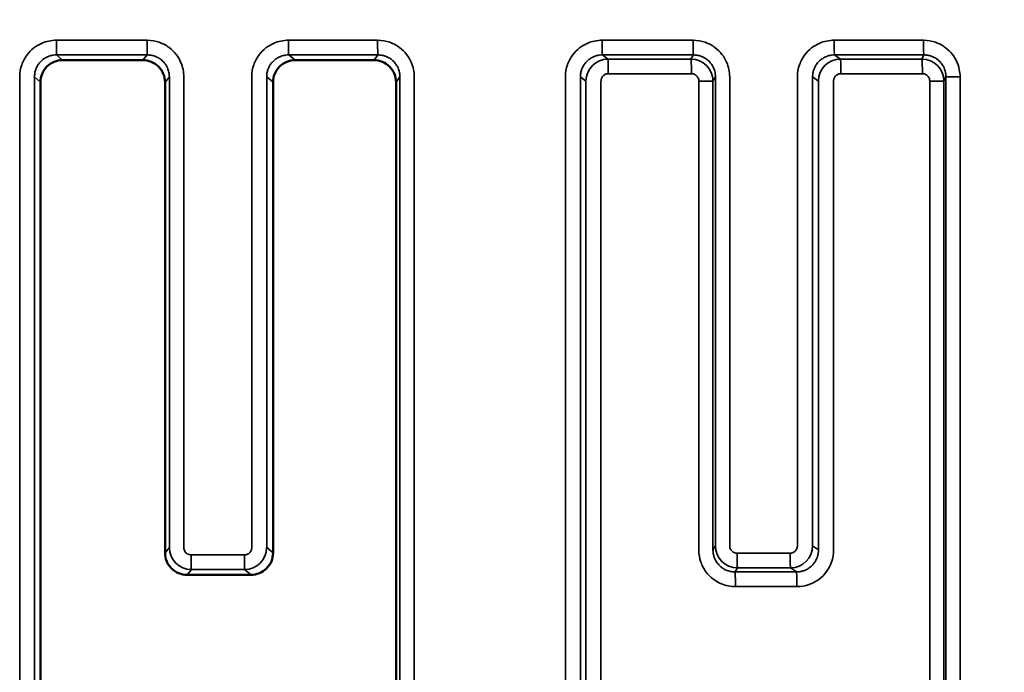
# Model space of a CAD drawing. Header units: millimetres. Extents: x 38 to 2514, y 38 to 1622.
# Tile 254 of 256: x 1576.48 to 1583.16, y 794.32 to 798.75. Entities that reach past the tile are written whole.
import ezdxf

# ---------------------------------------------------------------- set-up
doc = ezdxf.new("R2010")
doc.units = ezdxf.units.MM
doc.header["$LTSCALE"] = 7.692308
doc.layers.add('Visible (ISO)', color=7, linetype='Continuous', lineweight=50)
doc.layers.add('Visible Narrow (ISO)', color=7, linetype='Continuous', lineweight=35)

msp = doc.modelspace()

# ---------------------------------------------------------------- linework, layer by layer
at = {"layer": 'Visible (ISO)'}
for p, q in [((1576.6175, 791.764), (1576.6175, 798.3263)), ((1577.4634, 798.3264), (1577.4634, 795.1304)), ((1578.1969, 795.1305), (1578.1969, 798.3263)), ((1579.0319, 798.3264), (1579.0319, 791.764))]:
    msp.add_line(p, q, dxfattribs=at)
msp.add_arc((1580.2606, 798.5263), 2.8499, 178.49043, 178.49092, dxfattribs=at)
msp.add_ellipse((1574.4433, 815.884), major_axis=(199.7369, -0.1871), ratio=0.087151, start_param=4.724104, end_param=4.726843, dxfattribs=at)
for points, knots in [([(1576.767, 798.4757), (1576.7484, 798.4757), (1576.7287, 798.4721), (1576.692, 798.4572), (1576.675, 798.4457), (1576.6483, 798.4192), (1576.6367, 798.4023), (1576.6213, 798.3653), (1576.6175, 798.3452), (1576.6175, 798.3263)], [0.06822331, 0.06822331, 0.06822331, 0.06822331, 0.07376829, 0.07376829, 0.07942752, 0.07942752, 0.08508676, 0.08508676, 0.09074601, 0.09074601, 0.09074601, 0.09074601]), ([(1577.4634, 798.3264), (1577.4634, 798.3453), (1577.4596, 798.3654), (1577.4443, 798.4024), (1577.4327, 798.4193), (1577.4059, 798.4458), (1577.389, 798.4573), (1577.3522, 798.4722), (1577.3325, 798.4759), (1577.3139, 798.4759)], [0.04537374, 0.04537374, 0.04537374, 0.04537374, 0.05103297, 0.05103297, 0.05669223, 0.05669223, 0.06235145, 0.06235145, 0.06790256, 0.06790256, 0.06790256, 0.06790256]), ([(1578.3463, 798.4757), (1578.3278, 798.4757), (1578.3081, 798.4721), (1578.2713, 798.4572), (1578.2544, 798.4457), (1578.2276, 798.4192), (1578.216, 798.4023), (1578.2007, 798.3653), (1578.1969, 798.3452), (1578.1969, 798.3263)], [0.06822331, 0.06822331, 0.06822331, 0.06822331, 0.07376835, 0.07376835, 0.07942763, 0.07942763, 0.08508682, 0.08508682, 0.09074601, 0.09074601, 0.09074601, 0.09074601]), ([(1579.0319, 798.3264), (1579.0319, 798.3453), (1579.0282, 798.3654), (1579.0128, 798.4024), (1579.0012, 798.4193), (1578.9744, 798.4458), (1578.9575, 798.4573), (1578.9208, 798.4722), (1578.901, 798.4759), (1578.8825, 798.4759)], [0.04537374, 0.04537374, 0.04537374, 0.04537374, 0.05103297, 0.05103297, 0.05669223, 0.05669223, 0.06235145, 0.06235145, 0.06790249, 0.06790249, 0.06790249, 0.06790249]), ([(1577.6128, 794.981), (1577.5943, 794.981), (1577.5746, 794.9846), (1577.5378, 794.9995), (1577.5209, 795.011), (1577.4941, 795.0376), (1577.4825, 795.0544), (1577.4672, 795.0914), (1577.4634, 795.1115), (1577.4634, 795.1304)], [-0.06789874, -0.06789874, -0.06789874, -0.06789874, -0.06235335, -0.06235335, -0.05669376, -0.05669376, -0.05103456, -0.05103456, -0.04537539, -0.04537539, -0.04537539, -0.04537539]), ([(1578.1969, 795.1305), (1578.1969, 795.1116), (1578.1931, 795.0915), (1578.1778, 795.0545), (1578.1662, 795.0376), (1578.1394, 795.011), (1578.1225, 794.9996), (1578.0858, 794.9847), (1578.0661, 794.9811), (1578.0475, 794.981)], [-0.0907519, -0.0907519, -0.0907519, -0.0907519, -0.08509265, -0.08509265, -0.0794334, -0.0794334, -0.07377387, -0.07377387, -0.06823279, -0.06823279, -0.06823279, -0.06823279])]:
    msp.add_open_spline(points, degree=3, knots=knots, dxfattribs=at)
for points in [[(1578.3463, 798.4757), (1578.525, 798.4758), (1578.7038, 798.4758), (1578.8825, 798.4759)], [(1577.6128, 794.981), (1577.7577, 794.981), (1577.9026, 794.981), (1578.0475, 794.981)]]:
    msp.add_open_spline(points, degree=3, dxfattribs=at)
at = {"layer": 'Visible Narrow (ISO)'}
for p, q in [((1576.7258, 798.6112), (1577.342, 798.6112)), ((1578.3012, 798.6112), (1578.9067, 798.6112)), ((1580.4305, 798.6112), (1581.0483, 798.6112)), ((1582.0058, 798.6112), (1582.6123, 798.6112)), ((1576.767, 798.4757), (1576.7268, 798.5115)), ((1577.3139, 798.4759), (1577.3434, 798.5116)), ((1578.3463, 798.4757), (1578.303, 798.5115)), ((1578.8825, 798.4759), (1578.9087, 798.5116)), ((1580.4703, 798.4837), (1580.4333, 798.5115)), ((1581.0343, 798.4838), (1581.0513, 798.5116)), ((1582.0488, 798.4837), (1582.0092, 798.5115)), ((1582.6015, 798.4838), (1582.6161, 798.5116)), ((1576.4769, 798.3621), (1576.4769, 791.764)), ((1576.6175, 798.3263), (1576.5774, 798.3621)), ((1576.5774, 798.3621), (1576.5774, 791.764)), ((1577.4634, 798.3264), (1577.4929, 798.3622)), ((1577.4929, 795.1662), (1577.4929, 798.3622)), ((1577.591, 795.1662), (1577.591, 798.3622)), ((1578.0523, 798.3621), (1578.0523, 795.1662)), ((1578.1536, 798.3621), (1578.1536, 795.1662)), ((1578.1969, 798.3263), (1578.1536, 798.3621)), ((1579.0319, 798.3264), (1579.0582, 798.3622)), ((1579.0582, 791.764), (1579.0582, 798.3622)), ((1579.1556, 791.764), (1579.1556, 798.3622)), ((1580.1817, 798.3621), (1580.1817, 790.7555)), ((1580.321, 798.3343), (1580.2839, 798.3621)), ((1580.2839, 798.3621), (1580.2839, 790.7555)), ((1580.4731, 798.3842), (1581.0374, 798.3842)), ((1581.1837, 798.3344), (1581.2007, 798.3622)), ((1581.2007, 795.1784), (1581.2007, 798.3622)), ((1581.2971, 795.1784), (1581.2971, 798.3622)), ((1581.757, 798.3621), (1581.757, 795.1785)), ((1581.8994, 798.3343), (1581.8599, 798.3621)), ((1581.8599, 798.3621), (1581.8599, 795.1785)), ((1582.0522, 798.3842), (1582.6053, 798.3842)), ((1582.7509, 798.3344), (1582.7654, 798.3622)), ((1582.7654, 790.7556), (1582.7654, 798.3622)), ((1582.8611, 798.3622), (1582.7654, 798.3622)), ((1582.8611, 790.7556), (1582.8611, 798.3622)), ((1580.321, 798.3343), (1580.321, 790.7832)), ((1580.4233, 798.3343), (1580.4233, 790.7832)), ((1581.0872, 795.1506), (1581.0872, 798.3344)), ((1581.0872, 798.3344), (1581.1837, 798.3344)), ((1581.1837, 795.1506), (1581.1837, 798.3344)), ((1581.8994, 798.3343), (1581.8994, 795.1507)), ((1582.0025, 798.3343), (1582.0025, 795.1507)), ((1582.6551, 790.7834), (1582.6551, 798.3344)), ((1582.6551, 798.3344), (1582.7509, 798.3344)), ((1582.7509, 790.7834), (1582.7509, 798.3344)), ((1577.4929, 795.1662), (1577.4634, 795.1304)), ((1578.1536, 795.1662), (1578.1969, 795.1305)), ((1581.2007, 795.1784), (1581.1837, 795.1506)), ((1581.3469, 795.1286), (1581.7073, 795.1286)), ((1581.8599, 795.1785), (1581.8994, 795.1507)), ((1577.6408, 795.1164), (1578.0025, 795.1164)), ((1577.6423, 795.0167), (1577.6128, 794.981)), ((1578.0042, 795.0168), (1578.0475, 794.981)), ((1581.3501, 795.029), (1581.3331, 795.0012)), ((1581.7106, 795.029), (1581.7502, 795.0013)), ((1581.3362, 794.9016), (1581.7535, 794.9016))]:
    msp.add_line(p, q, dxfattribs=at)
for centre, major_axis, ratio, start_param, end_param in [((1576.7269, 798.6111), (0, -0.1), 0.011494, 4.712164, 6.195918), ((1577.3435, 798.6112), (0, -0.1), 0.014575, 4.712793, 6.195915), ((1578.3031, 798.6111), (0, -0.1), 0.019371, 4.712169, 6.195918), ((1578.9089, 798.6112), (0, -0.1), 0.022398, 4.712779, 6.195912), ((1580.4335, 798.6111), (0, -0.1), 0.030018, 4.712161, 6.195917), ((1581.0516, 798.6112), (0, -0.1), 0.033106, 4.712789, 6.195908), ((1582.0096, 798.6111), (0, -0.1), 0.037894, 4.712167, 6.195916), ((1582.6164, 798.6112), (0, -0.1), 0.040926, 4.712774, 6.195906), ((1574.4432, 815.885), (-199.3385, 0.1867), 0.087151, 1.582334, 1.585428), ((1574.4551, 815.885), (-199.3383, 0.3241), 0.087141, 1.590242, 1.593282), ((1580.4703, 798.3341), (-0.0829, -0.1249), 0.994507, 3.729594, 5.293978), ((1574.4712, 815.885), (-199.3379, 0.5098), 0.087119, 1.600933, 1.604035), ((1574.4718, 815.8833), (-199.6368, 0.5106), 0.087119, 1.601071, 1.603897), ((1580.4701, 798.3841), (0, 0.1), 0.030155, 4.712813, 6.195916), ((1581.0339, 798.3342), (-0.1382, 0.0581), 0.998027, 3.541484, 5.106274), ((1581.0341, 798.3842), (0, 0.1), 0.032969, 4.71201, 6.195909), ((1582.0487, 798.3341), (-0.0779, -0.1281), 0.993788, 3.690444, 5.254828), ((1574.4831, 815.885), (-199.3375, 0.6471), 0.087096, 1.608844, 1.61189), ((1574.4838, 815.8833), (-199.6364, 0.6481), 0.087096, 1.608982, 1.611753), ((1582.0484, 798.3841), (0, 0.1), 0.038031, 4.7128, 6.195916), ((1582.601, 798.3342), (0.1442, -0.0411), 0.998187, 0.279731, 1.844516), ((1582.6012, 798.3842), (0, 0.1), 0.040789, 4.71202, 6.195906), ((1577.6426, 795.1664), (-0.1498, 0.0004), 0.999204, 0.006389, 1.570796), ((1578.0041, 795.1664), (-0.0906, -0.1194), 0.995421, 0.652279, 2.216406), ((1581.3506, 795.1786), (-0.1386, 0.0571), 0.998043, 0.392834, 1.957241), ((1581.3504, 795.1286), (0, -0.1), 0.034599, 4.71229, 6.195917), ((1581.7109, 795.1287), (0, -0.1), 0.036401, 4.712541, 6.195911), ((1581.7107, 795.1787), (-0.0782, -0.1279), 0.99384, 0.551007, 2.115134), ((1577.6424, 795.1164), (0, -0.1), 0.016069, 4.71229, 6.195918), ((1578.0043, 795.1164), (0, -0.1), 0.017878, 4.712546, 6.195915), ((1573.7008, 816.2721), (220.4884, -0.3698), 0.096387, 4.730428, 4.732069), ((1570.5827, 822.0248), (248.881, -1.1687), 0.108479, 4.756107, 4.757784), ((1581.3328, 794.9016), (0, 0.1), 0.03446, 4.712601, 6.195917), ((1573.0229, 815.9905), (218.9796, -0.7908), 0.095655, 4.750771, 4.752418), ((1581.7499, 794.9017), (0, 0.1), 0.036541, 4.712189, 6.195911)]:
    msp.add_ellipse(centre, major_axis=major_axis, ratio=ratio, start_param=start_param, end_param=end_param, dxfattribs=at)
for points, knots in [([(1604.1337, 795.6815), (1603.556, 795.7859), (1602.9808, 795.8934), (1602.4074, 796.0039), (1601.8321, 796.1149), (1601.2586, 796.2289), (1600.6861, 796.3464), (1600.5055, 796.3834), (1600.325, 796.4208), (1600.1446, 796.4585), (1599.5723, 796.5781), (1599.0008, 796.7011), (1598.4292, 796.8277), (1598.3704, 796.8407), (1598.3116, 796.8538), (1598.2528, 796.8669), (1597.8115, 796.9652), (1597.3701, 797.0656), (1596.9298, 797.1679), (1596.4884, 797.2704), (1596.0481, 797.3747), (1595.61, 797.4806), (1595.1689, 797.5872), (1594.7301, 797.6954), (1594.2946, 797.8048), (1594.0887, 797.8565), (1593.8836, 797.9085), (1593.6794, 797.9607), (1593.2793, 798.0631), (1592.8826, 798.1663), (1592.4902, 798.2701), (1592.0303, 798.3918), (1591.5763, 798.5143), (1591.1295, 798.6371), (1590.6749, 798.7621), (1590.2277, 798.8873), (1589.7892, 799.0122), (1589.3353, 799.1416), (1588.8906, 799.2706), (1588.4567, 799.3986), (1588.2339, 799.4643), (1588.0139, 799.5297), (1587.7969, 799.5948), (1587.6257, 799.6461), (1587.4563, 799.6972), (1587.2889, 799.748), (1586.8575, 799.879), (1586.4392, 800.0082), (1586.0334, 800.1354), (1585.6208, 800.2647), (1585.2211, 800.3919), (1584.8335, 800.517), (1584.4357, 800.6454), (1584.0508, 800.7715), (1583.678, 800.8952), (1583.4601, 800.9675), (1583.2463, 801.039), (1583.0365, 801.1096)], [0, 0, 0, 0, 0.072964, 0.072964, 0.072964, 0.146161, 0.146161, 0.146161, 0.169247, 0.169247, 0.169247, 0.242471, 0.242471, 0.242471, 0.25, 0.25, 0.25, 0.306527, 0.306527, 0.306527, 0.363177, 0.363177, 0.363177, 0.420213, 0.420213, 0.420213, 0.447177, 0.447177, 0.447177, 0.5, 0.5, 0.5, 0.561907, 0.561907, 0.561907, 0.624889, 0.624889, 0.624889, 0.690093, 0.690093, 0.690093, 0.723574, 0.723574, 0.723574, 0.75, 0.75, 0.75, 0.818101, 0.818101, 0.818101, 0.88735, 0.88735, 0.88735, 0.95844, 0.95844, 0.95844, 1, 1, 1, 1]), ([(1576.7268, 798.5115), (1576.7196, 798.5115), (1576.7123, 798.5111), (1576.7021, 798.5096), (1576.6992, 798.5091), (1576.6912, 798.5075), (1576.6861, 798.5062), (1576.676, 798.503), (1576.6709, 798.5011), (1576.6593, 798.4961), (1576.6527, 798.4926), (1576.6423, 798.486), (1576.6384, 798.4833), (1576.6283, 798.4754), (1576.6221, 798.4698), (1576.6129, 798.4597), (1576.6096, 798.4557), (1576.602, 798.4454), (1576.5978, 798.4389), (1576.5909, 798.4256), (1576.588, 798.4189), (1576.583, 798.4044), (1576.581, 798.3964), (1576.5781, 798.3797), (1576.5774, 798.371), (1576.5774, 798.3621)], [0, 0, 0, 0, 0.119999, 0.119999, 0.166667, 0.166667, 0.251214, 0.251214, 0.333333, 0.333333, 0.437491, 0.437491, 0.5, 0.5, 0.604669, 0.604669, 0.666667, 0.666667, 0.755382, 0.755382, 0.833333, 0.833333, 0.916669, 0.916669, 1, 1, 1, 1]), ([(1577.4929, 798.3622), (1577.4929, 798.3694), (1577.4924, 798.3767), (1577.491, 798.3869), (1577.4905, 798.3898), (1577.4889, 798.3978), (1577.4876, 798.4029), (1577.4844, 798.413), (1577.4825, 798.4181), (1577.4774, 798.4297), (1577.4739, 798.4362), (1577.4673, 798.4467), (1577.4646, 798.4506), (1577.4567, 798.4607), (1577.4511, 798.4669), (1577.4411, 798.4761), (1577.4371, 798.4794), (1577.4268, 798.487), (1577.4202, 798.4911), (1577.4069, 798.4981), (1577.4003, 798.501), (1577.3857, 798.506), (1577.3778, 798.5081), (1577.3611, 798.5109), (1577.3524, 798.5117), (1577.3434, 798.5116)], [0, 0, 0, 0, 0.120016, 0.120016, 0.166667, 0.166667, 0.251216, 0.251216, 0.333333, 0.333333, 0.437487, 0.437487, 0.5, 0.5, 0.604688, 0.604688, 0.666667, 0.666667, 0.755214, 0.755214, 0.833333, 0.833333, 0.916667, 0.916667, 1, 1, 1, 1]), ([(1578.303, 798.5115), (1578.2958, 798.5115), (1578.2884, 798.5111), (1578.2782, 798.5096), (1578.2753, 798.5091), (1578.2673, 798.5075), (1578.2622, 798.5062), (1578.2521, 798.503), (1578.247, 798.5011), (1578.2355, 798.4961), (1578.2289, 798.4926), (1578.2184, 798.486), (1578.2145, 798.4833), (1578.2044, 798.4754), (1578.1982, 798.4698), (1578.189, 798.4597), (1578.1857, 798.4557), (1578.1781, 798.4454), (1578.174, 798.4389), (1578.167, 798.4256), (1578.1642, 798.4189), (1578.1591, 798.4044), (1578.1571, 798.3964), (1578.1543, 798.3797), (1578.1535, 798.371), (1578.1536, 798.3621)], [0, 0, 0, 0, 0.119999, 0.119999, 0.166667, 0.166667, 0.251214, 0.251214, 0.333333, 0.333333, 0.437491, 0.437491, 0.5, 0.5, 0.604669, 0.604669, 0.666667, 0.666667, 0.755382, 0.755382, 0.833333, 0.833333, 0.916669, 0.916669, 1, 1, 1, 1]), ([(1579.0582, 798.3622), (1579.0582, 798.3694), (1579.0577, 798.3767), (1579.0563, 798.3869), (1579.0558, 798.3898), (1579.0542, 798.3978), (1579.0529, 798.4029), (1579.0497, 798.413), (1579.0478, 798.4181), (1579.0427, 798.4296), (1579.0392, 798.4362), (1579.0326, 798.4467), (1579.0299, 798.4506), (1579.022, 798.4607), (1579.0164, 798.4669), (1579.0064, 798.4761), (1579.0024, 798.4794), (1578.9921, 798.487), (1578.9855, 798.4911), (1578.9722, 798.4981), (1578.9656, 798.501), (1578.951, 798.506), (1578.9431, 798.5081), (1578.9264, 798.5109), (1578.9177, 798.5117), (1578.9087, 798.5116)], [0, 0, 0, 0, 0.120016, 0.120016, 0.166667, 0.166667, 0.251217, 0.251217, 0.333333, 0.333333, 0.437487, 0.437487, 0.5, 0.5, 0.604688, 0.604688, 0.666667, 0.666667, 0.755215, 0.755215, 0.833333, 0.833333, 0.916667, 0.916667, 1, 1, 1, 1]), ([(1580.4333, 798.5115), (1580.4261, 798.5115), (1580.4187, 798.5111), (1580.4085, 798.5096), (1580.4057, 798.5091), (1580.3977, 798.5075), (1580.3925, 798.5062), (1580.3824, 798.503), (1580.3774, 798.5011), (1580.3658, 798.4961), (1580.3592, 798.4926), (1580.3487, 798.486), (1580.3449, 798.4833), (1580.3347, 798.4754), (1580.3285, 798.4698), (1580.3193, 798.4597), (1580.316, 798.4557), (1580.3084, 798.4454), (1580.3043, 798.4389), (1580.2974, 798.4256), (1580.2945, 798.4189), (1580.2895, 798.4044), (1580.2874, 798.3964), (1580.2846, 798.3797), (1580.2839, 798.371), (1580.2839, 798.3621)], [0, 0, 0, 0, 0.119999, 0.119999, 0.166667, 0.166667, 0.251214, 0.251214, 0.333333, 0.333333, 0.437491, 0.437491, 0.5, 0.5, 0.604669, 0.604669, 0.666667, 0.666667, 0.755382, 0.755382, 0.833333, 0.833333, 0.916669, 0.916669, 1, 1, 1, 1]), ([(1581.2007, 798.3622), (1581.2007, 798.3694), (1581.2002, 798.3767), (1581.1988, 798.3869), (1581.1983, 798.3898), (1581.1967, 798.3978), (1581.1954, 798.4029), (1581.1922, 798.413), (1581.1903, 798.4181), (1581.1852, 798.4297), (1581.1817, 798.4362), (1581.1751, 798.4467), (1581.1724, 798.4506), (1581.1645, 798.4607), (1581.1589, 798.4669), (1581.1489, 798.4761), (1581.1449, 798.4794), (1581.1346, 798.487), (1581.128, 798.4911), (1581.1148, 798.4981), (1581.1081, 798.501), (1581.0936, 798.506), (1581.0856, 798.5081), (1581.069, 798.5109), (1581.0603, 798.5117), (1581.0513, 798.5116)], [0, 0, 0, 0, 0.120016, 0.120016, 0.166667, 0.166667, 0.251216, 0.251216, 0.333333, 0.333333, 0.437486, 0.437486, 0.5, 0.5, 0.604688, 0.604688, 0.666667, 0.666667, 0.755214, 0.755214, 0.833333, 0.833333, 0.916667, 0.916667, 1, 1, 1, 1]), ([(1582.0092, 798.5115), (1582.002, 798.5115), (1581.9947, 798.5111), (1581.9845, 798.5096), (1581.9816, 798.5091), (1581.9736, 798.5075), (1581.9685, 798.5062), (1581.9583, 798.503), (1581.9533, 798.5011), (1581.9417, 798.4961), (1581.9351, 798.4926), (1581.9247, 798.486), (1581.9208, 798.4833), (1581.9107, 798.4754), (1581.9045, 798.4698), (1581.8953, 798.4597), (1581.892, 798.4557), (1581.8844, 798.4454), (1581.8803, 798.4389), (1581.8734, 798.4256), (1581.8705, 798.4189), (1581.8655, 798.4044), (1581.8634, 798.3964), (1581.8606, 798.3797), (1581.8599, 798.371), (1581.8599, 798.3621)], [0, 0, 0, 0, 0.119999, 0.119999, 0.166667, 0.166667, 0.251214, 0.251214, 0.333333, 0.333333, 0.437491, 0.437491, 0.5, 0.5, 0.604669, 0.604669, 0.666667, 0.666667, 0.755382, 0.755382, 0.833333, 0.833333, 0.916669, 0.916669, 1, 1, 1, 1]), ([(1582.7654, 798.3622), (1582.7654, 798.3694), (1582.7649, 798.3767), (1582.7635, 798.3869), (1582.763, 798.3898), (1582.7614, 798.3978), (1582.76, 798.4029), (1582.7568, 798.413), (1582.755, 798.4181), (1582.7499, 798.4296), (1582.7464, 798.4362), (1582.7398, 798.4467), (1582.7371, 798.4506), (1582.7292, 798.4607), (1582.7236, 798.4669), (1582.7135, 798.4761), (1582.7096, 798.4794), (1582.6993, 798.487), (1582.6927, 798.4911), (1582.6795, 798.4981), (1582.6728, 798.501), (1582.6583, 798.506), (1582.6503, 798.5081), (1582.6337, 798.5109), (1582.625, 798.5117), (1582.6161, 798.5116)], [0, 0, 0, 0, 0.120016, 0.120016, 0.166667, 0.166667, 0.251217, 0.251217, 0.333333, 0.333333, 0.437487, 0.437487, 0.5, 0.5, 0.604688, 0.604688, 0.666667, 0.666667, 0.755215, 0.755215, 0.833333, 0.833333, 0.916667, 0.916667, 1, 1, 1, 1]), ([(1580.4731, 798.3841), (1580.47, 798.3841), (1580.467, 798.3838), (1580.4641, 798.3833), (1580.4623, 798.383), (1580.4606, 798.3826), (1580.4589, 798.3821), (1580.4556, 798.3811), (1580.4525, 798.3798), (1580.4496, 798.3783), (1580.4486, 798.3777), (1580.4476, 798.3772), (1580.4467, 798.3766), (1580.4442, 798.375), (1580.4419, 798.3733), (1580.4398, 798.3714), (1580.4389, 798.3706), (1580.438, 798.3698), (1580.4372, 798.3689), (1580.435, 798.3666), (1580.4331, 798.3642), (1580.4314, 798.3616), (1580.4309, 798.3609), (1580.4305, 798.3602), (1580.4301, 798.3595), (1580.4286, 798.357), (1580.4274, 798.3545), (1580.4264, 798.3517), (1580.426, 798.3505), (1580.4256, 798.3493), (1580.4252, 798.3481), (1580.4244, 798.3453), (1580.4238, 798.3424), (1580.4235, 798.3392), (1580.4234, 798.3376), (1580.4233, 798.336), (1580.4233, 798.3343)], [0.0000003, 0.0000003, 0.0000003, 0.0000003, 0.1025361, 0.1025361, 0.1025361, 0.1666667, 0.1666667, 0.1666667, 0.289236, 0.289236, 0.289236, 0.3333333, 0.3333333, 0.3333333, 0.4488843, 0.4488843, 0.4488843, 0.5, 0.5, 0.5, 0.6307681, 0.6307681, 0.6307681, 0.6666667, 0.6666667, 0.6666667, 0.7841767, 0.7841767, 0.7841767, 0.8333333, 0.8333333, 0.8333333, 0.9439466, 0.9439466, 0.9439466, 1, 1, 1, 1]), ([(1581.0872, 798.3344), (1581.0872, 798.3395), (1581.0864, 798.3442), (1581.0851, 798.3486), (1581.0838, 798.3531), (1581.0819, 798.3572), (1581.0796, 798.3608), (1581.0774, 798.3645), (1581.0748, 798.3676), (1581.072, 798.3703), (1581.0691, 798.3731), (1581.066, 798.3754), (1581.0625, 798.3774), (1581.0591, 798.3795), (1581.0553, 798.3811), (1581.0512, 798.3823), (1581.047, 798.3835), (1581.0424, 798.3842), (1581.0374, 798.3842)], [0.0000004, 0.0000004, 0.0000004, 0.0000004, 0.1666667, 0.1666667, 0.1666667, 0.3333333, 0.3333333, 0.3333333, 0.5, 0.5, 0.5, 0.6666667, 0.6666667, 0.6666667, 0.8333333, 0.8333333, 0.8333333, 1, 1, 1, 1]), ([(1582.0522, 798.3841), (1582.0491, 798.3841), (1582.0461, 798.3838), (1582.0433, 798.3833), (1582.0415, 798.383), (1582.0397, 798.3826), (1582.038, 798.3821), (1582.0348, 798.3811), (1582.0317, 798.3798), (1582.0288, 798.3783), (1582.0278, 798.3777), (1582.0268, 798.3772), (1582.0258, 798.3766), (1582.0233, 798.375), (1582.0211, 798.3733), (1582.019, 798.3714), (1582.0181, 798.3706), (1582.0172, 798.3698), (1582.0164, 798.3689), (1582.0142, 798.3667), (1582.0123, 798.3642), (1582.0106, 798.3616), (1582.0101, 798.3609), (1582.0097, 798.3602), (1582.0092, 798.3595), (1582.0078, 798.357), (1582.0066, 798.3545), (1582.0056, 798.3517), (1582.0051, 798.3505), (1582.0047, 798.3493), (1582.0044, 798.3481), (1582.0036, 798.3453), (1582.003, 798.3424), (1582.0027, 798.3392), (1582.0025, 798.3376), (1582.0025, 798.336), (1582.0025, 798.3343)], [0.0000003, 0.0000003, 0.0000003, 0.0000003, 0.1025361, 0.1025361, 0.1025361, 0.1666667, 0.1666667, 0.1666667, 0.289236, 0.289236, 0.289236, 0.3333333, 0.3333333, 0.3333333, 0.4488843, 0.4488843, 0.4488843, 0.5, 0.5, 0.5, 0.6307681, 0.6307681, 0.6307681, 0.6666667, 0.6666667, 0.6666667, 0.7841767, 0.7841767, 0.7841767, 0.8333333, 0.8333333, 0.8333333, 0.9439466, 0.9439466, 0.9439466, 1, 1, 1, 1]), ([(1582.6551, 798.3344), (1582.6551, 798.3395), (1582.6544, 798.3442), (1582.653, 798.3486), (1582.6517, 798.3531), (1582.6498, 798.3572), (1582.6476, 798.3608), (1582.6453, 798.3645), (1582.6427, 798.3676), (1582.6399, 798.3703), (1582.637, 798.3731), (1582.6339, 798.3754), (1582.6305, 798.3774), (1582.627, 798.3795), (1582.6233, 798.3811), (1582.6191, 798.3823), (1582.6149, 798.3835), (1582.6103, 798.3842), (1582.6053, 798.3842)], [0.0000004, 0.0000004, 0.0000004, 0.0000004, 0.1666667, 0.1666667, 0.1666667, 0.3333333, 0.3333333, 0.3333333, 0.5, 0.5, 0.5, 0.6666667, 0.6666667, 0.6666667, 0.8333333, 0.8333333, 0.8333333, 1, 1, 1, 1]), ([(1577.6408, 795.1164), (1577.6357, 795.1164), (1577.631, 795.1171), (1577.6266, 795.1184), (1577.6222, 795.1197), (1577.618, 795.1217), (1577.6144, 795.1239), (1577.6108, 795.1262), (1577.6077, 795.1287), (1577.6049, 795.1316), (1577.6022, 795.1344), (1577.5998, 795.1376), (1577.5978, 795.141), (1577.5958, 795.1444), (1577.5942, 795.1482), (1577.593, 795.1524), (1577.5918, 795.1566), (1577.591, 795.1612), (1577.591, 795.1662)], [0.0000004, 0.0000004, 0.0000004, 0.0000004, 0.1666667, 0.1666667, 0.1666667, 0.3333333, 0.3333333, 0.3333333, 0.5, 0.5, 0.5, 0.6666667, 0.6666667, 0.6666667, 0.8333333, 0.8333333, 0.8333333, 1, 1, 1, 1]), ([(1578.0523, 795.1662), (1578.0523, 795.1631), (1578.052, 795.1601), (1578.0515, 795.1572), (1578.0512, 795.1554), (1578.0507, 795.1537), (1578.0502, 795.152), (1578.0493, 795.1487), (1578.048, 795.1456), (1578.0465, 795.1428), (1578.0459, 795.1418), (1578.0454, 795.1408), (1578.0448, 795.1398), (1578.0432, 795.1373), (1578.0415, 795.135), (1578.0396, 795.133), (1578.0388, 795.1321), (1578.038, 795.1312), (1578.0371, 795.1303), (1578.0349, 795.1282), (1578.0324, 795.1263), (1578.0299, 795.1246), (1578.0291, 795.1241), (1578.0284, 795.1236), (1578.0277, 795.1232), (1578.0253, 795.1218), (1578.0227, 795.1206), (1578.0199, 795.1195), (1578.0187, 795.1191), (1578.0175, 795.1187), (1578.0163, 795.1184), (1578.0135, 795.1176), (1578.0106, 795.117), (1578.0074, 795.1167), (1578.0058, 795.1165), (1578.0042, 795.1164), (1578.0025, 795.1164)], [0.0000004, 0.0000004, 0.0000004, 0.0000004, 0.1025715, 0.1025715, 0.1025715, 0.1666667, 0.1666667, 0.1666667, 0.2892471, 0.2892471, 0.2892471, 0.3333333, 0.3333333, 0.3333333, 0.448915, 0.448915, 0.448915, 0.5, 0.5, 0.5, 0.6308044, 0.6308044, 0.6308044, 0.6666667, 0.6666667, 0.6666667, 0.7842154, 0.7842154, 0.7842154, 0.8333333, 0.8333333, 0.8333333, 0.9439896, 0.9439896, 0.9439896, 1, 1, 1, 1]), ([(1581.3331, 795.0012), (1581.3259, 795.0012), (1581.3186, 795.0017), (1581.3084, 795.0031), (1581.3055, 795.0036), (1581.2976, 795.0052), (1581.2925, 795.0065), (1581.2823, 795.0097), (1581.2773, 795.0116), (1581.2658, 795.0167), (1581.2592, 795.0201), (1581.2488, 795.0267), (1581.2449, 795.0294), (1581.2347, 795.0373), (1581.2286, 795.0429), (1581.2194, 795.053), (1581.2161, 795.057), (1581.2084, 795.0672), (1581.2043, 795.0738), (1581.1974, 795.0871), (1581.1945, 795.0937), (1581.1894, 795.1083), (1581.1873, 795.1163), (1581.1845, 795.133), (1581.1837, 795.1417), (1581.1837, 795.1506)], [0, 0, 0, 0, 0.120087, 0.120087, 0.166667, 0.166667, 0.251241, 0.251241, 0.333333, 0.333333, 0.437504, 0.437504, 0.5, 0.5, 0.604688, 0.604688, 0.666667, 0.666667, 0.75528, 0.75528, 0.833333, 0.833333, 0.916667, 0.916667, 1, 1, 1, 1]), ([(1581.3469, 795.1286), (1581.3418, 795.1286), (1581.3371, 795.1293), (1581.3327, 795.1307), (1581.3283, 795.132), (1581.3241, 795.1339), (1581.3205, 795.1362), (1581.3169, 795.1384), (1581.3138, 795.141), (1581.311, 795.1438), (1581.3083, 795.1467), (1581.3059, 795.1498), (1581.3039, 795.1533), (1581.3019, 795.1567), (1581.3003, 795.1605), (1581.2991, 795.1646), (1581.2979, 795.1688), (1581.2971, 795.1734), (1581.2971, 795.1784)], [0.0000004, 0.0000004, 0.0000004, 0.0000004, 0.1666667, 0.1666667, 0.1666667, 0.3333333, 0.3333333, 0.3333333, 0.5, 0.5, 0.5, 0.6666667, 0.6666667, 0.6666667, 0.8333333, 0.8333333, 0.8333333, 1, 1, 1, 1]), ([(1581.757, 795.1785), (1581.757, 795.1753), (1581.7567, 795.1724), (1581.7562, 795.1695), (1581.7559, 795.1677), (1581.7555, 795.166), (1581.755, 795.1642), (1581.754, 795.161), (1581.7527, 795.1579), (1581.7512, 795.155), (1581.7507, 795.154), (1581.7501, 795.153), (1581.7495, 795.1521), (1581.7479, 795.1495), (1581.7462, 795.1473), (1581.7444, 795.1452), (1581.7435, 795.1443), (1581.7427, 795.1434), (1581.7418, 795.1426), (1581.7396, 795.1404), (1581.7372, 795.1385), (1581.7346, 795.1368), (1581.7339, 795.1363), (1581.7332, 795.1359), (1581.7324, 795.1355), (1581.73, 795.134), (1581.7274, 795.1328), (1581.7246, 795.1318), (1581.7235, 795.1313), (1581.7223, 795.131), (1581.7211, 795.1306), (1581.7183, 795.1298), (1581.7153, 795.1292), (1581.7122, 795.1289), (1581.7106, 795.1287), (1581.709, 795.1287), (1581.7073, 795.1286)], [0.0000004, 0.0000004, 0.0000004, 0.0000004, 0.1025714, 0.1025714, 0.1025714, 0.1666667, 0.1666667, 0.1666667, 0.2892471, 0.2892471, 0.2892471, 0.3333333, 0.3333333, 0.3333333, 0.448915, 0.448915, 0.448915, 0.5, 0.5, 0.5, 0.6308043, 0.6308043, 0.6308043, 0.6666667, 0.6666667, 0.6666667, 0.7842154, 0.7842154, 0.7842154, 0.8333333, 0.8333333, 0.8333333, 0.9439895, 0.9439895, 0.9439895, 1, 1, 1, 1]), ([(1581.8994, 795.1507), (1581.8995, 795.1435), (1581.899, 795.1362), (1581.8976, 795.126), (1581.8971, 795.1231), (1581.8955, 795.1151), (1581.8942, 795.11), (1581.8911, 795.0999), (1581.8892, 795.0948), (1581.8841, 795.0833), (1581.8807, 795.0767), (1581.8741, 795.0662), (1581.8714, 795.0624), (1581.8635, 795.0522), (1581.8579, 795.046), (1581.8479, 795.0368), (1581.8439, 795.0335), (1581.8336, 795.0259), (1581.827, 795.0218), (1581.8137, 795.0148), (1581.8071, 795.0119), (1581.7925, 795.0069), (1581.7845, 795.0048), (1581.7678, 795.002), (1581.7591, 795.0012), (1581.7502, 795.0013)], [0, 0, 0, 0, 0.120064, 0.120064, 0.166667, 0.166667, 0.251234, 0.251234, 0.333333, 0.333333, 0.437507, 0.437507, 0.5, 0.5, 0.604666, 0.604666, 0.666667, 0.666667, 0.755416, 0.755416, 0.833333, 0.833333, 0.916689, 0.916689, 1, 1, 1, 1])]:
    msp.add_open_spline(points, degree=3, knots=knots, dxfattribs=at)
for points in [[(1576.7258, 798.6111), (1576.709, 798.6111), (1576.6752, 798.6077), (1576.6251, 798.5923), (1576.5719, 798.5616), (1576.5239, 798.5137), (1576.4875, 798.4475), (1576.4769, 798.3925), (1576.4769, 798.3621)], [(1577.591, 798.3622), (1577.591, 798.379), (1577.5876, 798.4128), (1577.5722, 798.4629), (1577.5415, 798.5162), (1577.4936, 798.5642), (1577.4275, 798.6006), (1577.3725, 798.6113), (1577.342, 798.6112)], [(1578.3012, 798.6111), (1578.2844, 798.6111), (1578.2506, 798.6077), (1578.2005, 798.5923), (1578.1473, 798.5616), (1578.0993, 798.5137), (1578.063, 798.4475), (1578.0523, 798.3925), (1578.0523, 798.3621)], [(1579.1556, 798.3622), (1579.1556, 798.379), (1579.1522, 798.4128), (1579.1368, 798.4629), (1579.1061, 798.5162), (1579.0583, 798.5642), (1578.9921, 798.6006), (1578.9371, 798.6113), (1578.9067, 798.6112)], [(1580.4305, 798.6111), (1580.4138, 798.6111), (1580.38, 798.6077), (1580.3299, 798.5923), (1580.2767, 798.5616), (1580.2287, 798.5137), (1580.1924, 798.4475), (1580.1817, 798.3925), (1580.1817, 798.3621)], [(1581.2971, 798.3622), (1581.2971, 798.379), (1581.2937, 798.4128), (1581.2783, 798.4629), (1581.2476, 798.5162), (1581.1998, 798.5642), (1581.1337, 798.6006), (1581.0787, 798.6113), (1581.0483, 798.6112)], [(1582.0058, 798.6111), (1581.989, 798.6111), (1581.9552, 798.6077), (1581.9052, 798.5923), (1581.852, 798.5616), (1581.804, 798.5137), (1581.7677, 798.4475), (1581.757, 798.3925), (1581.757, 798.3621)], [(1582.8611, 798.3622), (1582.8611, 798.379), (1582.8577, 798.4128), (1582.8423, 798.4629), (1582.8116, 798.5162), (1582.7638, 798.5642), (1582.6977, 798.6006), (1582.6427, 798.6113), (1582.6123, 798.6112)], [(1581.3362, 794.9016), (1581.3194, 794.9016), (1581.2856, 794.905), (1581.2355, 794.9204), (1581.1823, 794.9511), (1581.1342, 794.999), (1581.0979, 795.0651), (1581.0872, 795.1202), (1581.0872, 795.1506)], [(1582.0025, 795.1507), (1582.0025, 795.1339), (1581.999, 795.1001), (1581.9836, 795.05), (1581.9529, 794.9968), (1581.9051, 794.9487), (1581.8389, 794.9123), (1581.7839, 794.9017), (1581.7535, 794.9017)]]:
    msp.add_open_spline(points, degree=3, dxfattribs=at)

doc.saveas('drawing.dxf')
